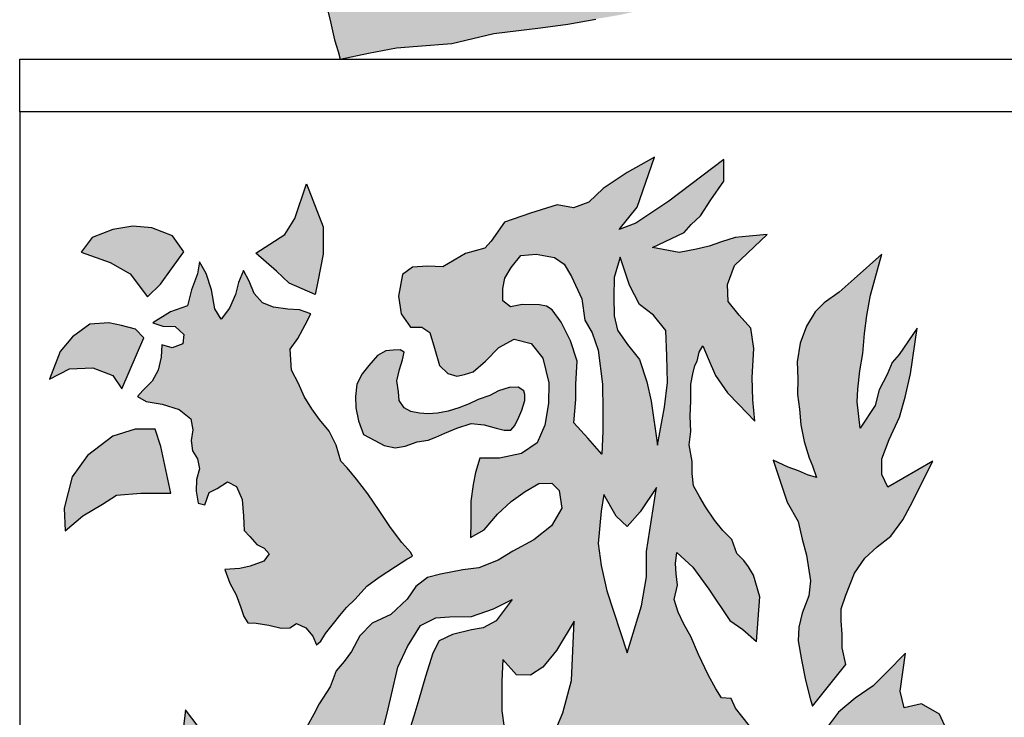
# Model space of a CAD drawing. Extents: x 0 to 182, y 0 to 263.
# Tile 185 of 249: x 64.83 to 72.65, y 176.06 to 181.6. Entities that reach past the tile are written whole.
import ezdxf

# ---------------------------------------------------------------- set-up
doc = ezdxf.new("R2010")
doc.units = 0
doc.header["$LTSCALE"] = 10
doc.layers.get('0').update_dxf_attribs({"linetype": 'CONTINUOUS'})
doc.layers.add('W_013', color=8, linetype='CONTINUOUS')

# ---------------------------------------------------------------- blocks, each defined once
blk = doc.blocks.new('SZBG_SW')
at = {"layer": 'W_013'}
h = blk.add_hatch(color=256, dxfattribs=at)
h.paths.add_polyline_path([(-0.05309, 1.14177), (-0.05797, 1.14589), (-0.06776, 1.15117), (-0.07409, 1.15471), (-0.08161, 1.15801), (-0.0905, 1.16014), (-0.10007, 1.16134), (-0.10907, 1.16118), (-0.11978, 1.15985), (-0.13048, 1.15877), (-0.13951, 1.15572), (-0.1442, 1.15289), (-0.15205, 1.14856), (-0.15967, 1.14286), (-0.16549, 1.13775), (-0.16961, 1.13312), (-0.17389, 1.13749), (-0.18083, 1.13901), (-0.18777, 1.14171), (-0.19553, 1.14553), (-0.20213, 1.14738), (-0.20942, 1.14804), (-0.21698, 1.14812), (-0.22708, 1.14763), (-0.23465, 1.14567), (-0.24419, 1.14229), (-0.25151, 1.14033), (-0.25758, 1.13632), (-0.26551, 1.13241), (-0.27219, 1.12578), (-0.27716, 1.12176), (-0.28008, 1.11865), (-0.28592, 1.11956), (-0.29372, 1.12082), (-0.30091, 1.12234), (-0.31073, 1.12448), (-0.3124, 1.13544), (-0.31337, 1.14852), (-0.31502, 1.16101), (-0.31575, 1.17316), (-0.31681, 1.1853), (-0.31722, 1.19549), (-0.3177, 1.20593), (-0.31791, 1.21866), (-0.31483, 1.22932), (-0.31158, 1.23998), (-0.30826, 1.24954), (-0.30357, 1.25967), (-0.29824, 1.26683), (-0.29067, 1.276), (-0.28243, 1.28517), (-0.27226, 1.29261), (-0.26406, 1.2972), (-0.25538, 1.29999), (-0.2472, 1.30339), (-0.23733, 1.30592), (-0.22773, 1.30692), (-0.21645, 1.30595), (-0.20781, 1.30468), (-0.19908, 1.30348), (-0.18927, 1.30075), (-0.18063, 1.29888), (-0.16963, 1.29529), (-0.15548, 1.29345), (-0.14686, 1.29013), (-0.13816, 1.28605), (-0.13088, 1.28161), (-0.1217, 1.2778), (-0.11556, 1.27663), (-0.11401, 1.27436), (-0.11401, 1.27064), (-0.1217, 1.26855), (-0.13664, 1.2628), (-0.15264, 1.25608), (-0.166, 1.25299), (-0.17741, 1.24878), (-0.19334, 1.24284), (-0.20793, 1.23543), (-0.21962, 1.22868), (-0.23471, 1.22188), (-0.2449, 1.21324), (-0.25517, 1.20495), (-0.26305, 1.19756), (-0.27154, 1.18976), (-0.28027, 1.18178), (-0.28585, 1.17192), (-0.28927, 1.16694), (-0.29315, 1.16158), (-0.29658, 1.15356), (-0.29199, 1.15085), (-0.28811, 1.15201), (-0.28317, 1.15576), (-0.27204, 1.16575), (-0.26184, 1.17582), (-0.25247, 1.18667), (-0.24253, 1.19642), (-0.22998, 1.20409), (-0.2163, 1.21329), (-0.20197, 1.22095), (-0.1857, 1.22714), (-0.17292, 1.23168), (-0.15546, 1.23786), (-0.14092, 1.24085), (-0.12612, 1.24452), (-0.11277, 1.24727), (-0.10002, 1.24858), (-0.08955, 1.25161), (-0.07827, 1.25183), (-0.07529, 1.25207), (-0.07755, 1.26015), (-0.07988, 1.26972), (-0.08369, 1.2778), (-0.08757, 1.28465), (-0.091, 1.29118), (-0.09636, 1.29389), (-0.10791, 1.29873), (-0.11713, 1.30145), (-0.12153, 1.30268), (-0.12872, 1.30446), (-0.14056, 1.30865), (-0.15442, 1.31397), (-0.17082, 1.3205), (-0.18411, 1.32327), (-0.19741, 1.3257), (-0.21104, 1.32907), (-0.22258, 1.32893), (-0.23856, 1.32646), (-0.24867, 1.32513), (-0.2577, 1.32174), (-0.2714, 1.31781), (-0.28215, 1.31274), (-0.28241, 1.31181), (-0.29062, 1.30613), (-0.30402, 1.29871), (-0.33105, 1.2614), (-0.33757, 1.24577), (-0.34123, 1.22875), (-0.34317, 1.21281), (-0.34336, 1.19432), (-0.34317, 1.1798), (-0.33928, 1.16237), (-0.33742, 1.14495), (-0.33499, 1.13364), (-0.33328, 1.12666), (-0.34061, 1.1236), (-0.35237, 1.11821), (-0.36388, 1.11258), (-0.37603, 1.10482), (-0.37493, 1.10211), (-0.37248, 1.09836), (-0.36724, 1.09274), (-0.36032, 1.08537), (-0.35468, 1.07648), (-0.34816, 1.06691), (-0.34215, 1.05726), (-0.33672, 1.0488), (-0.33046, 1.03889), (-0.32684, 1.02782), (-0.32431, 1.01744), (-0.32236, 1.00902), (-0.32064, 1.00349), (-0.31982, 1), (-0.30647, 1.00275), (-0.29346, 1.00524), (-0.28361, 1.00599), (-0.26765, 1.00727), (-0.24791, 1.01199), (-0.22616, 1.01465), (-0.21341, 1.0163), (-0.20032, 1.01871), (-0.18901, 1.02063), (-0.17507, 1.02371), (-0.16087, 1.02645), (-0.14719, 1.02801), (-0.13156, 1.02903), (-0.11534, 1.03031), (-0.10057, 1.031), (-0.08459, 1.03322), (-0.07186, 1.03359), (-0.05818, 1.03549), (-0.04342, 1.03508), (-0.03212, 1.03615), (-0.01736, 1.03507), (-0.0001, 1.03522), (0.01717, 1.03507), (0.03192, 1.03615), (0.04322, 1.03508), (0.05798, 1.03549), (0.07166, 1.03359), (0.08439, 1.03322), (0.10037, 1.031), (0.11514, 1.03031), (0.13136, 1.02903), (0.14699, 1.02801), (0.16067, 1.02645), (0.17487, 1.02371), (0.18882, 1.02063), (0.20012, 1.01871), (0.21321, 1.0163), (0.22596, 1.01465), (0.24771, 1.01199), (0.26745, 1.00727), (0.28341, 1.00599), (0.29327, 1.00524), (0.30627, 1.00275), (0.31963, 1), (0.32044, 1.00349), (0.32216, 1.00902), (0.32411, 1.01744), (0.32664, 1.02782), (0.33026, 1.03889), (0.33652, 1.0488), (0.34195, 1.05726), (0.34796, 1.06691), (0.35448, 1.07648), (0.36012, 1.08537), (0.36704, 1.09274), (0.37228, 1.09836), (0.37473, 1.10211), (0.37583, 1.10482), (0.36368, 1.11258), (0.35217, 1.11821), (0.34042, 1.1236), (0.33309, 1.12666), (0.3348, 1.13364), (0.33723, 1.14495), (0.33908, 1.16237), (0.34298, 1.1798), (0.34317, 1.19432), (0.34298, 1.21281), (0.34103, 1.22875), (0.33737, 1.24577), (0.33085, 1.2614), (0.30382, 1.29871), (0.29042, 1.30613), (0.28221, 1.31181), (0.28195, 1.31274), (0.27121, 1.31781), (0.2575, 1.32174), (0.24847, 1.32513), (0.23836, 1.32646), (0.22238, 1.32893), (0.21084, 1.32907), (0.19721, 1.3257), (0.18391, 1.32327), (0.17062, 1.3205), (0.15422, 1.31397), (0.14036, 1.30865), (0.12852, 1.30446), (0.12133, 1.30268), (0.11693, 1.30145), (0.10771, 1.29873), (0.09616, 1.29389), (0.0908, 1.29118), (0.08737, 1.28465), (0.08349, 1.2778), (0.07968, 1.26972), (0.07735, 1.26015), (0.07509, 1.25207), (0.07807, 1.25183), (0.08936, 1.25161), (0.09982, 1.24858), (0.11257, 1.24727), (0.12592, 1.24452), (0.14072, 1.24085), (0.15526, 1.23786), (0.17272, 1.23168), (0.1855, 1.22714), (0.20177, 1.22095), (0.21611, 1.21329), (0.22978, 1.20409), (0.24233, 1.19642), (0.25228, 1.18667), (0.26164, 1.17582), (0.27184, 1.16575), (0.28297, 1.15576), (0.28791, 1.15201), (0.29179, 1.15085), (0.29638, 1.15356), (0.29295, 1.16158), (0.28907, 1.16694), (0.28565, 1.17192), (0.28007, 1.18178), (0.27134, 1.18976), (0.26286, 1.19756), (0.25497, 1.20495), (0.2447, 1.21324), (0.23452, 1.22188), (0.21943, 1.22868), (0.20773, 1.23543), (0.19314, 1.24284), (0.17721, 1.24878), (0.1658, 1.25299), (0.15244, 1.25608), (0.13644, 1.2628), (0.1215, 1.26855), (0.11381, 1.27064), (0.11381, 1.27436), (0.11536, 1.27663), (0.1215, 1.2778), (0.13069, 1.28161), (0.13796, 1.28605), (0.14666, 1.29013), (0.15528, 1.29345), (0.16944, 1.29529), (0.18043, 1.29888), (0.18907, 1.30075), (0.19888, 1.30348), (0.20761, 1.30468), (0.21625, 1.30595), (0.22753, 1.30692), (0.23713, 1.30592), (0.247, 1.30339), (0.25518, 1.29999), (0.26387, 1.2972), (0.27206, 1.29261), (0.28223, 1.28517), (0.29047, 1.276), (0.29804, 1.26683), (0.30337, 1.25967), (0.30806, 1.24954), (0.31138, 1.23998), (0.31463, 1.22932), (0.31771, 1.21866), (0.3175, 1.20593), (0.31702, 1.19549), (0.31661, 1.1853), (0.31555, 1.17316), (0.31483, 1.16101), (0.31317, 1.14852), (0.3122, 1.13544), (0.31054, 1.12448), (0.30071, 1.12234), (0.29352, 1.12082), (0.28572, 1.11956), (0.27988, 1.11865), (0.27696, 1.12176), (0.272, 1.12578), (0.26531, 1.13241), (0.25738, 1.13632), (0.25131, 1.14033), (0.24399, 1.14229), (0.23445, 1.14567), (0.22688, 1.14763), (0.21678, 1.14812), (0.20923, 1.14804), (0.20193, 1.14738), (0.19533, 1.14553), (0.18757, 1.14171), (0.18064, 1.13901), (0.17369, 1.13749), (0.16941, 1.13312), (0.16529, 1.13775), (0.15947, 1.14286), (0.15186, 1.14856), (0.144, 1.15289), (0.13931, 1.15572), (0.13028, 1.15877), (0.11958, 1.15985), (0.10887, 1.16118), (0.09988, 1.16134), (0.0903, 1.16014), (0.08141, 1.15801), (0.07389, 1.15471), (0.06756, 1.15117), (0.05777, 1.14589), (0.0529, 1.14177), (0.05085, 1.14259), (0.04469, 1.14745), (0.03649, 1.15229), (0.02779, 1.15661), (0.01936, 1.15966), (0.00628, 1.16097), (-0.0001, 1.16293), (-0.00648, 1.16097), (-0.01956, 1.15966), (-0.02799, 1.15661), (-0.03669, 1.15229), (-0.04489, 1.14745), (-0.05105, 1.14259)])
h.paths.add_polyline_path([(-0.0185, 1.10693), (-0.01814, 1.11762), (-0.01542, 1.12659), (-0.009, 1.1317), (0.00001, 1.13339), (0.00903, 1.1317), (0.01544, 1.12659), (0.01817, 1.11762), (0.01853, 1.10693), (0.0161, 1.09562), (0.01181, 1.08429), (0.00672, 1.07524), (-0.00023, 1.06778), (-0.0067, 1.07524), (-0.01178, 1.08429), (-0.01608, 1.09562)], flags=16)
h.paths.add_polyline_path([(-0.10038, 1.10721), (-0.10302, 1.09824), (-0.10746, 1.08674), (-0.1128, 1.0795), (-0.11841, 1.07005), (-0.12591, 1.07565), (-0.1284, 1.08059), (-0.13214, 1.08869), (-0.13575, 1.10002), (-0.13793, 1.11107), (-0.13724, 1.12031), (-0.13198, 1.12807), (-0.12439, 1.1324), (-0.11428, 1.13315), (-0.10702, 1.12959), (-0.1019, 1.12428), (-0.09968, 1.11679)], flags=16)
h.paths.add_polyline_path([(0.10026, 1.11679), (0.10247, 1.12428), (0.1076, 1.12959), (0.11486, 1.13315), (0.12496, 1.1324), (0.13256, 1.12807), (0.13782, 1.12031), (0.13851, 1.11107), (0.13633, 1.10002), (0.13271, 1.08869), (0.12898, 1.08059), (0.12648, 1.07565), (0.11899, 1.07005), (0.11337, 1.0795), (0.10804, 1.08674), (0.10359, 1.09824), (0.10095, 1.10721)], flags=16)
h.paths.add_polyline_path([(-0.21172, 1.09036), (-0.2136, 1.08028), (-0.21541, 1.06961), (-0.21874, 1.05921), (-0.22328, 1.06333), (-0.22878, 1.06534), (-0.23399, 1.07031), (-0.24171, 1.07794), (-0.24741, 1.08496), (-0.24956, 1.09915), (-0.24631, 1.10956), (-0.23785, 1.11499), (-0.22681, 1.11632), (-0.21904, 1.1125), (-0.21335, 1.1043)], flags=16)
h.paths.add_polyline_path([(-0.29481, 1.07042), (-0.2935, 1.05794), (-0.29386, 1.04725), (-0.30164, 1.05021), (-0.30831, 1.05342), (-0.31808, 1.06082), (-0.32723, 1.06982), (-0.33265, 1.07972), (-0.33255, 1.08931), (-0.32755, 1.09647), (-0.31768, 1.09875), (-0.30644, 1.09481), (-0.29722, 1.08377)], flags=16)
h.paths.add_polyline_path([(0.21229, 1.09036), (0.21393, 1.1043), (0.21962, 1.1125), (0.22738, 1.11632), (0.23843, 1.11499), (0.24689, 1.10956), (0.25013, 1.09915), (0.24799, 1.08496), (0.24229, 1.07794), (0.23456, 1.07031), (0.22935, 1.06534), (0.22386, 1.06333), (0.21932, 1.05921), (0.21598, 1.06961), (0.21418, 1.08028)], flags=16)
h.paths.add_polyline_path([(0.29481, 1.07042), (0.29722, 1.08377), (0.30644, 1.09481), (0.31768, 1.09875), (0.32755, 1.09647), (0.33255, 1.08931), (0.33265, 1.07972), (0.32723, 1.06982), (0.31808, 1.06082), (0.30831, 1.05342), (0.30164, 1.05021), (0.29386, 1.04725), (0.2935, 1.05794)], flags=16)
h = blk.add_hatch(color=256, dxfattribs=at)
h.dxf.hatch_style = 1
h.paths.add_polyline_path([(-0.09462, 0.54906), (-0.09901, 0.55882), (-0.10186, 0.57233), (-0.10308, 0.58584), (-0.10405, 0.59838), (-0.10561, 0.6075), (-0.11065, 0.61693), (-0.11407, 0.62598), (-0.12132, 0.63607), (-0.12888, 0.64266), (-0.13547, 0.64925), (-0.14019, 0.6574), (-0.15558, 0.68319), (-0.13198, 0.66968), (-0.11033, 0.6521), (-0.11795, 0.67646), (-0.12455, 0.68215), (-0.1281, 0.68603), (-0.12843, 0.68842), (-0.13198, 0.69288), (-0.13496, 0.69676), (-0.13709, 0.70122), (-0.14155, 0.70154), (-0.1442, 0.70575), (-0.14782, 0.71227), (-0.15228, 0.72184), (-0.15584, 0.73018), (-0.15913, 0.73587), (-0.16185, 0.74156), (-0.16366, 0.7475), (-0.16211, 0.7541), (-0.16276, 0.75946), (-0.16301, 0.76424), (-0.16236, 0.76938), (-0.15499, 0.7625), (-0.1475, 0.75229), (-0.13767, 0.73768), (-0.13166, 0.73348), (-0.12513, 0.72779), (-0.12364, 0.74873), (-0.12662, 0.75888), (-0.12901, 0.76276), (-0.13108, 0.76573), (-0.13437, 0.76903), (-0.13677, 0.77556), (-0.14097, 0.77976), (-0.14485, 0.78454), (-0.14899, 0.79081), (-0.1517, 0.79527), (-0.15467, 0.80064), (-0.15526, 0.80632), (-0.15526, 0.81201), (-0.15674, 0.81977), (-0.15584, 0.82604), (-0.15616, 0.83315), (-0.15584, 0.84032), (-0.15584, 0.84808), (-0.155, 0.85286), (-0.15409, 0.85674), (-0.15286, 0.85887), (-0.15196, 0.86301), (-0.15021, 0.86599), (-0.14782, 0.86004), (-0.14438, 0.85214), (-0.13878, 0.84405), (-0.13346, 0.83859), (-0.12591, 0.83086), (-0.12686, 0.84069), (-0.12722, 0.85113), (-0.12652, 0.86471), (-0.1278, 0.87429), (-0.13338, 0.88034), (-0.13837, 0.88665), (-0.13871, 0.89471), (-0.13554, 0.90354), (-0.12015, 0.91802), (-0.12856, 0.91718), (-0.13521, 0.9166), (-0.14162, 0.91459), (-0.14737, 0.91252), (-0.15319, 0.9111), (-0.16127, 0.90962), (-0.17375, 0.91194), (-0.15894, 0.91892), (-0.15577, 0.92267), (-0.15144, 0.92675), (-0.14653, 0.93424), (-0.14045, 0.94291), (-0.14045, 0.95305), (-0.16618, 0.93366), (-0.1816, 0.92329), (-0.18938, 0.92032), (-0.18099, 0.93075), (-0.17284, 0.95422), (-0.18558, 0.94698), (-0.19689, 0.93948), (-0.20355, 0.93308), (-0.21079, 0.93049), (-0.21829, 0.93192), (-0.23077, 0.92791), (-0.24292, 0.92384), (-0.24926, 0.91485), (-0.25216, 0.91168), (-0.26115, 0.9091), (-0.27176, 0.90293), (-0.27898, 0.90319), (-0.28593, 0.90278), (-0.29057, 0.89925), (-0.2925, 0.88914), (-0.29123, 0.881), (-0.28683, 0.87468), (-0.28157, 0.87474), (-0.27781, 0.87215), (-0.2757, 0.86495), (-0.27333, 0.85683), (-0.26943, 0.85299), (-0.26522, 0.85189), (-0.2616, 0.85267), (-0.25766, 0.85383), (-0.25188, 0.85884), (-0.24558, 0.86526), (-0.23841, 0.86907), (-0.23049, 0.86712), (-0.22499, 0.8603), (-0.22224, 0.8487), (-0.2224, 0.83911), (-0.22408, 0.829), (-0.22773, 0.82061), (-0.23503, 0.81563), (-0.24525, 0.81356), (-0.25443, 0.81343), (-0.2565, 0.80678), (-0.25766, 0.80122), (-0.25876, 0.7934), (-0.25865, 0.78341), (-0.25884, 0.77645), (-0.25251, 0.77999), (-0.24622, 0.78736), (-0.23991, 0.79319), (-0.23326, 0.79793), (-0.22693, 0.80173), (-0.22091, 0.80179), (-0.21739, 0.79835), (-0.21612, 0.79021), (-0.22096, 0.78185), (-0.22929, 0.77531), (-0.23908, 0.77003), (-0.246, 0.76589), (-0.25496, 0.76232), (-0.2625, 0.76139), (-0.27283, 0.75925), (-0.27892, 0.75774), (-0.2844, 0.75361), (-0.28841, 0.74755), (-0.29614, 0.74051), (-0.30475, 0.73635), (-0.31055, 0.73052), (-0.31446, 0.72318), (-0.31789, 0.71856), (-0.32167, 0.71411), (-0.32447, 0.70661), (-0.32957, 0.69875), (-0.33215, 0.69381), (-0.33531, 0.68792), (-0.34222, 0.68326), (-0.34795, 0.67879), (-0.35223, 0.67476), (-0.36119, 0.67085), (-0.36926, 0.67195), (-0.37624, 0.67392), (-0.37978, 0.67965), (-0.39206, 0.69592), (-0.394, 0.68015), (-0.394, 0.67026), (-0.39652, 0.65701), (-0.39504, 0.64518), (-0.38663, 0.63775), (-0.38075, 0.63432), (-0.37286, 0.63283), (-0.36595, 0.6402), (-0.35858, 0.64369), (-0.35463, 0.64667), (-0.3485, 0.65019), (-0.34451, 0.65829), (-0.33966, 0.66471), (-0.33336, 0.67147), (-0.32475, 0.67555), (-0.3261, 0.66663), (-0.33012, 0.66107), (-0.33402, 0.65322), (-0.33921, 0.64562), (-0.34402, 0.63538), (-0.35117, 0.62895), (-0.35806, 0.62249), (-0.36297, 0.62055), (-0.36543, 0.61364), (-0.37235, 0.60478), (-0.37383, 0.59689), (-0.36937, 0.58507), (-0.36149, 0.57718), (-0.35218, 0.57421), (-0.34222, 0.57609), (-0.34553, 0.58386), (-0.34645, 0.59106), (-0.34364, 0.59805), (-0.33907, 0.60769), (-0.33363, 0.6147), (-0.32767, 0.62113), (-0.32332, 0.62754), (-0.31908, 0.63624), (-0.31337, 0.64215), (-0.30826, 0.64797), (-0.3039, 0.65353), (-0.30192, 0.65873), (-0.30149, 0.66629), (-0.30099, 0.67614), (-0.29966, 0.68684), (-0.29739, 0.69645), (-0.29576, 0.70309), (-0.29276, 0.71589), (-0.2883, 0.72546), (-0.28217, 0.73539), (-0.275, 0.73895), (-0.26864, 0.73935), (-0.25845, 0.73946), (-0.24805, 0.74304), (-0.23944, 0.74746), (-0.24689, 0.73754), (-0.25288, 0.73425), (-0.25839, 0.73335), (-0.26729, 0.73115), (-0.27343, 0.72818), (-0.27654, 0.72242), (-0.27996, 0.71143), (-0.28307, 0.7007), (-0.28539, 0.69301), (-0.28798, 0.68448), (-0.28876, 0.67737), (-0.28902, 0.66726), (-0.28861, 0.66031), (-0.28628, 0.6566), (-0.28655, 0.64964), (-0.29369, 0.64286), (-0.30023, 0.63499), (-0.30805, 0.62829), (-0.31255, 0.6201), (-0.3151, 0.61252), (-0.31501, 0.60386), (-0.3152, 0.5969), (-0.31074, 0.60857), (-0.30269, 0.61791), (-0.29376, 0.62462), (-0.28552, 0.63206), (-0.27996, 0.63684), (-0.27486, 0.63872), (-0.27725, 0.63096), (-0.27996, 0.62437), (-0.28391, 0.61583), (-0.28682, 0.60711), (-0.29134, 0.59463), (-0.29664, 0.58558), (-0.30194, 0.57524), (-0.30621, 0.56755), (-0.31125, 0.55876), (-0.31416, 0.5532), (-0.31681, 0.5479), (-0.31749, 0.53892), (-0.32267, 0.5314), (-0.32985, 0.52869), (-0.33716, 0.52921), (-0.34522, 0.52913), (-0.35138, 0.53424), (-0.35458, 0.54032), (-0.35732, 0.55073), (-0.36135, 0.54602), (-0.36392, 0.54022), (-0.36577, 0.53095), (-0.37014, 0.5265), (-0.37607, 0.51693), (-0.38009, 0.51256), (-0.37572, 0.50853), (-0.36898, 0.50478), (-0.36544, 0.49846), (-0.36572, 0.49328), (-0.37349, 0.48972), (-0.38125, 0.48497), (-0.38447, 0.48383), (-0.37833, 0.48186), (-0.37027, 0.48135), (-0.36436, 0.47649), (-0.36022, 0.46932), (-0.358, 0.47715), (-0.35639, 0.48557), (-0.35324, 0.49281), (-0.34686, 0.49118), (-0.34762, 0.48184), (-0.34897, 0.47291), (-0.34887, 0.46333), (-0.34675, 0.4552), (-0.33993, 0.46113), (-0.33301, 0.46408), (-0.32512, 0.46476), (-0.31967, 0.46303), (-0.32205, 0.47115), (-0.32679, 0.47857), (-0.32942, 0.48644), (-0.32579, 0.49683), (-0.32354, 0.50092), (-0.31882, 0.4958), (-0.31504, 0.49151), (-0.31378, 0.48397), (-0.31431, 0.47785), (-0.30879, 0.47766), (-0.30305, 0.48001), (-0.29465, 0.48069), (-0.28769, 0.48016), (-0.28138, 0.48541), (-0.28543, 0.49122), (-0.29097, 0.49371), (-0.29447, 0.49605), (-0.28699, 0.50308), (-0.27898, 0.50775), (-0.27181, 0.51223), (-0.26456, 0.51689), (-0.26001, 0.51957), (-0.2559, 0.51639), (-0.25263, 0.51243), (-0.24648, 0.50905), (-0.2402, 0.50866), (-0.23503, 0.5075), (-0.22831, 0.50511), (-0.22373, 0.51528), (-0.22695, 0.52364), (-0.22826, 0.53526), (-0.23038, 0.54544), (-0.22889, 0.5554), (-0.22159, 0.54984), (-0.21842, 0.55178), (-0.21803, 0.55378), (-0.21551, 0.55811), (-0.21064, 0.56293), (-0.2075, 0.57137), (-0.20328, 0.58185), (-0.20064, 0.58894), (-0.19708, 0.59767), (-0.19308, 0.60601), (-0.18797, 0.61706), (-0.18086, 0.6424), (-0.17568, 0.6574), (-0.17375, 0.62443), (-0.17711, 0.61034), (-0.18053, 0.59942), (-0.18396, 0.58772), (-0.18635, 0.57608), (-0.19075, 0.5627), (-0.19437, 0.5554), (-0.19786, 0.54861), (-0.1998, 0.54266), (-0.20025, 0.53911), (-0.20103, 0.53439), (-0.20297, 0.52728), (-0.20297, 0.52211), (-0.20103, 0.51028), (-0.19353, 0.50672), (-0.17769, 0.5055), (-0.1645, 0.50853), (-0.15454, 0.50685), (-0.14478, 0.50175), (-0.13944, 0.48865), (-0.13528, 0.48029), (-0.13289, 0.47047), (-0.12825, 0.47281), (-0.12285, 0.47575), (-0.11559, 0.4799), (-0.11778, 0.47037), (-0.12355, 0.46157), (-0.12987, 0.45718), (-0.13618, 0.45219), (-0.14246, 0.44432), (-0.14911, 0.43899), (-0.15422, 0.43258), (-0.15932, 0.42446), (-0.16247, 0.41747), (-0.1644, 0.40701), (-0.16315, 0.40126), (-0.16224, 0.39503), (-0.16166, 0.38798), (-0.16282, 0.38262), (-0.16527, 0.37654), (-0.16953, 0.37013), (-0.1732, 0.36348), (-0.17489, 0.35506), (-0.17389, 0.34785), (-0.17177, 0.34032), (-0.16824, 0.33484), (-0.16528, 0.32961), (-0.16243, 0.31966), (-0.16166, 0.31255), (-0.16107, 0.30169), (-0.16107, 0.29212), (-0.16127, 0.27945), (-0.15055, 0.29879), (-0.14905, 0.30744), (-0.14634, 0.31801), (-0.14646, 0.32716), (-0.14646, 0.33369), (-0.14621, 0.3384), (-0.14556, 0.3419), (-0.14646, 0.34797), (-0.14672, 0.35288), (-0.14853, 0.35825), (-0.14834, 0.36407), (-0.14789, 0.36988), (-0.14737, 0.37803), (-0.14388, 0.39716), (-0.13948, 0.3832), (-0.13832, 0.37829), (-0.13528, 0.36381), (-0.12969, 0.38276), (-0.12864, 0.39576), (-0.13222, 0.4059), (-0.13063, 0.41576), (-0.12377, 0.42683), (-0.12125, 0.41377), (-0.11782, 0.40214), (-0.11608, 0.38798), (-0.11666, 0.37706), (-0.11744, 0.36769), (-0.11744, 0.35812), (-0.11687, 0.34844), (-0.1265, 0.35292), (-0.12729, 0.34681), (-0.12686, 0.33841), (-0.12393, 0.33352), (-0.11809, 0.32721), (-0.12015, 0.32367), (-0.12856, 0.3214), (-0.1303, 0.31701), (-0.13329, 0.31204), (-0.13586, 0.30565), (-0.13721, 0.29723), (-0.13451, 0.28996), (-0.13198, 0.28463), (-0.12358, 0.28521), (-0.11479, 0.29115), (-0.10651, 0.2984), (-0.09752, 0.3055), (-0.09222, 0.31488), (-0.08647, 0.31294), (-0.08531, 0.30453), (-0.08593, 0.29428), (-0.08428, 0.28242), (-0.08317, 0.27241), (-0.08873, 0.2726), (-0.09623, 0.27719), (-0.10074, 0.27444), (-0.10845, 0.26477), (-0.11387, 0.25572), (-0.11581, 0.2462), (-0.11424, 0.23315), (-0.12262, 0.23162), (-0.13018, 0.23213), (-0.13471, 0.22682), (-0.13893, 0.21668), (-0.14086, 0.20597), (-0.14402, 0.19983), (-0.1521, 0.20178), (-0.15777, 0.21734), (-0.16147, 0.20516), (-0.1628, 0.19437), (-0.17369, 0.18883), (-0.16761, 0.18338), (-0.17351, 0.17169), (-0.16399, 0.17009), (-0.15867, 0.16463), (-0.15221, 0.15511), (-0.14771, 0.1633), (-0.14666, 0.17629), (-0.14821, 0.18646), (-0.13707, 0.17588), (-0.13899, 0.16509), (-0.14067, 0.15497), (-0.14087, 0.14971), (-0.13285, 0.1542), (-0.1093, 0.17413), (-0.11543, 0.18417), (-0.11787, 0.19051), (-0.10084, 0.20146), (-0.10107, 0.19128), (-0.10306, 0.18659), (-0.09764, 0.17103), (-0.09259, 0.18296), (-0.08567, 0.18677), (-0.0735, 0.19156), (-0.06662, 0.19978), (-0.07539, 0.20198), (-0.08501, 0.20502), (-0.08452, 0.21521), (-0.07762, 0.22139), (-0.07278, 0.22924), (-0.07192, 0.23587), (-0.07035, 0.24811), (-0.06818, 0.25967), (-0.06341, 0.27483), (-0.06002, 0.25916), (-0.05844, 0.24535), (-0.05712, 0.23289), (-0.05214, 0.22657), (-0.04717, 0.22255), (-0.04482, 0.2168), (-0.04205, 0.22778), (-0.04188, 0.23593), (-0.04572, 0.24658), (-0.04932, 0.25817), (-0.05147, 0.26858), (-0.05269, 0.28045), (-0.04732, 0.28653), (-0.04195, 0.30076), (-0.03916, 0.30978), (-0.03404, 0.3229), (-0.02865, 0.33543), (-0.02418, 0.34643), (-0.02103, 0.35342), (-0.0291, 0.34638), (-0.03917, 0.34339), (-0.04937, 0.34566), (-0.05636, 0.34813), (-0.06244, 0.35359), (-0.06571, 0.35822), (-0.07156, 0.36537), (-0.07487, 0.37374), (-0.07583, 0.38442), (-0.07478, 0.39835), (-0.07199, 0.40763), (-0.06715, 0.41582), (-0.06258, 0.42453), (-0.0592, 0.43415), (-0.05819, 0.44341), (-0.05766, 0.44927), (-0.05859, 0.45732), (-0.06012, 0.4663), (-0.0626, 0.47637), (-0.06439, 0.48535), (-0.05595, 0.48111), (-0.04955, 0.47795), (-0.0397, 0.4772), (-0.03341, 0.48423), (-0.03065, 0.49699), (-0.02929, 0.50481), (-0.0291, 0.51966), (-0.03071, 0.53526), (-0.03231, 0.5506), (-0.03711, 0.56328), (-0.04099, 0.578), (-0.04578, 0.58983), (-0.05141, 0.60081), (-0.05587, 0.61375), (-0.05921, 0.62449), (-0.06364, 0.6348), (-0.06543, 0.64377), (-0.06733, 0.65538), (-0.06601, 0.66727), (-0.05938, 0.67455), (-0.04956, 0.67669), (-0.03884, 0.67332), (-0.03037, 0.66679), (-0.03337, 0.6783), (-0.03634, 0.68667), (-0.03964, 0.69385), (-0.04809, 0.69869), (-0.05614, 0.69691), (-0.058, 0.70469), (-0.05555, 0.72237), (-0.06445, 0.71328), (-0.07075, 0.70719), (-0.07909, 0.70134), (-0.08683, 0.69481), (-0.09253, 0.68728), (-0.09425, 0.68175), (-0.09642, 0.6701), (-0.09569, 0.65678), (-0.09418, 0.64984), (-0.09118, 0.63918), (-0.08589, 0.62795), (-0.08111, 0.61697), (-0.07691, 0.60453), (-0.07067, 0.59246), (-0.06567, 0.58471), (-0.06015, 0.57577), (-0.05621, 0.56452), (-0.05378, 0.55097), (-0.05451, 0.53908), (-0.0556, 0.52948), (-0.05927, 0.52308), (-0.06183, 0.51695), (-0.06671, 0.51231), (-0.07571, 0.51332), (-0.08034, 0.5176), (-0.08481, 0.52341), (-0.08779, 0.53289), (-0.08958, 0.54127), (-0.09046, 0.54474)])
h.paths.add_polyline_path([(-0.24382, 0.88699), (-0.24382, 0.89281), (-0.24285, 0.89759), (-0.23982, 0.90264), (-0.23533, 0.90822), (-0.22824, 0.90878), (-0.21958, 0.90722), (-0.21501, 0.90411), (-0.21172, 0.89837), (-0.20685, 0.88796), (-0.20549, 0.87794), (-0.20206, 0.872), (-0.19923, 0.86396), (-0.19721, 0.84808), (-0.19702, 0.83599), (-0.19702, 0.82617), (-0.19754, 0.81535), (-0.20399, 0.82284), (-0.21053, 0.82998), (-0.20956, 0.84097), (-0.20956, 0.84808), (-0.20898, 0.85887), (-0.21208, 0.86831), (-0.21642, 0.87711), (-0.22075, 0.88279), (-0.2234, 0.88454), (-0.22669, 0.88515), (-0.23475, 0.88532), (-0.2402, 0.88415)], flags=16)
h.paths.add_polyline_path([(-0.19165, 0.89798), (-0.19185, 0.88893), (-0.19165, 0.88008), (-0.1901, 0.87335), (-0.18545, 0.86663), (-0.17989, 0.85965), (-0.17651, 0.84917), (-0.17438, 0.8402), (-0.17142, 0.81957), (-0.16812, 0.83735), (-0.16676, 0.84886), (-0.16715, 0.86127), (-0.16754, 0.87316), (-0.17336, 0.88027), (-0.17989, 0.88531), (-0.18448, 0.89436), (-0.18894, 0.90742)], flags=16)
h.paths.add_polyline_path([(-0.19657, 0.79656), (-0.19773, 0.78874), (-0.19915, 0.77368), (-0.19779, 0.7634), (-0.19514, 0.75151), (-0.18558, 0.72249), (-0.17892, 0.74446), (-0.17665, 0.75804), (-0.17659, 0.76993), (-0.172, 0.79973), (-0.17956, 0.78842), (-0.18564, 0.78163), (-0.19081, 0.78641)], flags=16)
h.paths.add_polyline_path([(-0.24377, 0.71945), (-0.24418, 0.70935), (-0.24421, 0.6954), (-0.24201, 0.67989), (-0.22934, 0.66528), (-0.22152, 0.68073), (-0.21564, 0.69456), (-0.21163, 0.70962), (-0.21047, 0.73729), (-0.21868, 0.72359), (-0.22501, 0.71583), (-0.23083, 0.71215), (-0.23733, 0.7123)], flags=16)
h.paths.add_polyline_path([(-0.25947, 0.63665), (-0.25979, 0.62611), (-0.25587, 0.57112), (-0.25685, 0.55117), (-0.2466, 0.56952), (-0.23426, 0.58178), (-0.22274, 0.59268), (-0.2099, 0.60639), (-0.20429, 0.62155), (-0.20239, 0.63515), (-0.2164, 0.61939), (-0.22403, 0.62737), (-0.22568, 0.64704), (-0.23158, 0.63459), (-0.23054, 0.61627), (-0.23243, 0.60268), (-0.23975, 0.5947), (-0.24415, 0.59864), (-0.25229, 0.61473), (-0.25404, 0.62159), (-0.25598, 0.63148)], flags=16)
h = blk.add_hatch(color=256, dxfattribs=at)
h.paths.add_polyline_path([(-0.34567, 0.91809), (-0.35258, 0.91353), (-0.35913, 0.90925), (-0.34952, 0.90085), (-0.34368, 0.89529), (-0.33149, 0.88995), (-0.33021, 0.89608), (-0.32772, 0.90876), (-0.32772, 0.92165), (-0.33555, 0.94166), (-0.3409, 0.92549)])
h.paths.add_polyline_path([(-0.41669, 0.92193), (-0.42603, 0.92037), (-0.43564, 0.91659), (-0.44077, 0.90975), (-0.42731, 0.90491), (-0.41791, 0.89964), (-0.40986, 0.88895), (-0.40373, 0.8948), (-0.39867, 0.90192), (-0.39283, 0.90997), (-0.39817, 0.91737), (-0.40779, 0.92115)])
h.paths.add_polyline_path([(-0.42781, 0.87678), (-0.43671, 0.87606), (-0.44483, 0.87022), (-0.4506, 0.86338), (-0.45566, 0.85042), (-0.44633, 0.85526), (-0.43543, 0.85576), (-0.42603, 0.8522), (-0.42175, 0.84586), (-0.41157, 0.86972), (-0.41541, 0.87378), (-0.42197, 0.87556)])
h.paths.add_polyline_path([(-0.43792, 0.81474), (-0.44505, 0.80484), (-0.44882, 0.79016), (-0.44832, 0.77948), (-0.43999, 0.7866), (-0.43087, 0.79194), (-0.42425, 0.79622), (-0.41285, 0.79721), (-0.40651, 0.79721), (-0.39896, 0.79721), (-0.40352, 0.81901), (-0.40629, 0.82713), (-0.41563, 0.82713), (-0.42603, 0.82385)])
h.paths.add_polyline_path([(-0.33657, 0.84235), (-0.33926, 0.84835), (-0.34246, 0.85468), (-0.34316, 0.86451), (-0.33948, 0.86947), (-0.33606, 0.87587), (-0.33348, 0.88091), (-0.33877, 0.8828), (-0.34428, 0.88309), (-0.35091, 0.88412), (-0.35611, 0.8861), (-0.35997, 0.89048), (-0.36232, 0.89622), (-0.36501, 0.90112), (-0.36724, 0.89558), (-0.36863, 0.89005), (-0.37145, 0.88365), (-0.37546, 0.87844), (-0.3784, 0.88333), (-0.37993, 0.89222), (-0.38239, 0.89975), (-0.38558, 0.90523), (-0.38638, 0.89971), (-0.38927, 0.89213), (-0.39114, 0.88464), (-0.39901, 0.88193), (-0.40735, 0.87667), (-0.40267, 0.87519), (-0.3969, 0.87499), (-0.39279, 0.8713), (-0.39334, 0.86697), (-0.39824, 0.86513), (-0.40318, 0.86653), (-0.40337, 0.86075), (-0.40475, 0.85463), (-0.40758, 0.84942), (-0.41195, 0.84505), (-0.41447, 0.84239), (-0.41046, 0.84006), (-0.40289, 0.83869), (-0.39506, 0.83623), (-0.3895, 0.83187), (-0.38859, 0.82671), (-0.38939, 0.82178), (-0.38875, 0.81686), (-0.38642, 0.81315), (-0.38544, 0.80849), (-0.38691, 0.80356), (-0.38711, 0.79804), (-0.3862, 0.79253), (-0.38297, 0.79172), (-0.38099, 0.79751), (-0.37728, 0.79933), (-0.37239, 0.80252), (-0.36829, 0.80027), (-0.3656, 0.79419), (-0.36501, 0.78639), (-0.3646, 0.77977), (-0.36194, 0.77691), (-0.35876, 0.77313), (-0.35527, 0.77147), (-0.35295, 0.76886), (-0.35546, 0.76536), (-0.3618, 0.763), (-0.36671, 0.76202), (-0.37366, 0.76143), (-0.37131, 0.75509), (-0.36837, 0.74961), (-0.36627, 0.74378), (-0.36478, 0.73946), (-0.36297, 0.7366), (-0.35898, 0.73638), (-0.35312, 0.73551), (-0.34733, 0.73413), (-0.34326, 0.73417), (-0.34014, 0.73624), (-0.33579, 0.73425), (-0.33253, 0.73029), (-0.33079, 0.72624), (-0.32877, 0.72805), (-0.32657, 0.73154), (-0.32295, 0.73632), (-0.31998, 0.73994), (-0.31675, 0.74369), (-0.3128, 0.74763), (-0.30731, 0.75371), (-0.30162, 0.75791), (-0.29393, 0.76289), (-0.28856, 0.76625), (-0.28598, 0.76773), (-0.28675, 0.76948), (-0.29097, 0.77417), (-0.29631, 0.78107), (-0.30156, 0.78908), (-0.30682, 0.79683), (-0.31215, 0.80373), (-0.31653, 0.80895), (-0.31945, 0.81206), (-0.32157, 0.81959), (-0.32486, 0.82618), (-0.3295, 0.83164), (-0.33303, 0.83653)])
h.paths.add_polyline_path([(-0.28992, 0.83697), (-0.29225, 0.84043), (-0.29255, 0.8445), (-0.29322, 0.8497), (-0.29199, 0.85493), (-0.29057, 0.85952), (-0.28992, 0.86301), (-0.29179, 0.86411), (-0.29496, 0.86398), (-0.29845, 0.86366), (-0.30227, 0.86146), (-0.3064, 0.85681), (-0.30944, 0.85286), (-0.31202, 0.84803), (-0.31255, 0.84226), (-0.3125, 0.83708), (-0.31125, 0.83098), (-0.30889, 0.82464), (-0.3036, 0.82181), (-0.29925, 0.81948), (-0.29406, 0.81835), (-0.2894, 0.81907), (-0.28384, 0.82106), (-0.27861, 0.82184), (-0.27499, 0.82326), (-0.27085, 0.8252), (-0.26529, 0.82759), (-0.25856, 0.82966), (-0.25255, 0.82914), (-0.2468, 0.82759), (-0.24318, 0.82662), (-0.24001, 0.82662), (-0.23807, 0.82882), (-0.2362, 0.83263), (-0.2349, 0.83599), (-0.23348, 0.84045), (-0.23348, 0.8433), (-0.23393, 0.84491), (-0.23665, 0.84666), (-0.24079, 0.84646), (-0.2457, 0.84491), (-0.24984, 0.84284), (-0.25527, 0.84091), (-0.25953, 0.83884), (-0.26432, 0.83709), (-0.26923, 0.83554), (-0.27434, 0.83457), (-0.27861, 0.83425), (-0.28274, 0.83457), (-0.28668, 0.83531)])
h = blk.add_hatch(color=256, dxfattribs=at)
h.dxf.hatch_style = 1
h.paths.add_polyline_path([(-0.099, 0.69765), (-0.08344, 0.71715), (-0.08522, 0.72492), (-0.08522, 0.73119), (-0.08558, 0.73753), (-0.08558, 0.74308), (-0.08344, 0.74942), (-0.07936, 0.7598), (-0.07451, 0.76681), (-0.06879, 0.77204), (-0.06248, 0.77703), (-0.05679, 0.78464), (-0.05337, 0.79104), (-0.04276, 0.81217), (-0.06385, 0.79992), (-0.06663, 0.80583), (-0.06663, 0.81324), (-0.06314, 0.82229), (-0.05838, 0.83274), (-0.05573, 0.84194), (-0.05331, 0.85284), (-0.05017, 0.87421), (-0.05858, 0.86189), (-0.06187, 0.85816), (-0.0641, 0.85262), (-0.06785, 0.84537), (-0.06981, 0.83814), (-0.07682, 0.82756), (-0.07817, 0.83981), (-0.07781, 0.84579), (-0.07685, 0.85428), (-0.07549, 0.86235), (-0.07474, 0.87169), (-0.07364, 0.88011), (-0.0719, 0.8896), (-0.06663, 0.9089), (-0.07959, 0.89729), (-0.08658, 0.89102), (-0.09363, 0.88611), (-0.09783, 0.8819), (-0.10176, 0.87515), (-0.10482, 0.86731), (-0.10617, 0.85856), (-0.10583, 0.8505), (-0.10601, 0.8432), (-0.10509, 0.83633), (-0.10442, 0.82904), (-0.1029, 0.82125), (-0.10053, 0.81372), (-0.09905, 0.81), (-0.09721, 0.80451), (-0.1013, 0.80565), (-0.10565, 0.80765), (-0.11033, 0.80929), (-0.11742, 0.81253), (-0.11358, 0.80092), (-0.1108, 0.79287), (-0.10574, 0.78388), (-0.10382, 0.7757), (-0.10176, 0.76823), (-0.09994, 0.75611), (-0.10072, 0.74914), (-0.10386, 0.74105), (-0.10549, 0.73458), (-0.10568, 0.72822), (-0.10414, 0.71932), (-0.10235, 0.70975), (-0.09996, 0.70053)])
for p, q in [((-0.46954, 0.97528), (-0.46954, 1)), ((-0.46954, 1), (0.46954, 1))]:
    blk.add_line(p, q, dxfattribs=at)
for points in [[(-0.32684, 1.02782), (-0.32431, 1.01744), (-0.32236, 1.00902), (-0.32064, 1.00349), (-0.31982, 1), (-0.30647, 1.00275), (-0.29346, 1.00524), (-0.28361, 1.00599), (-0.26765, 1.00727), (-0.24791, 1.01199), (-0.22616, 1.01465), (-0.21341, 1.0163), (-0.20032, 1.01871)], [(-0.12843, 0.68842), (-0.13198, 0.69288), (-0.13496, 0.69676), (-0.13709, 0.70122), (-0.14155, 0.70154), (-0.1442, 0.70575), (-0.14782, 0.71227), (-0.15228, 0.72184), (-0.15584, 0.73018), (-0.15913, 0.73587), (-0.16185, 0.74156), (-0.16366, 0.7475), (-0.16211, 0.7541), (-0.16276, 0.75946), (-0.16301, 0.76424), (-0.16236, 0.76938), (-0.15499, 0.7625), (-0.1475, 0.75229), (-0.13767, 0.73768), (-0.13166, 0.73348), (-0.12513, 0.72779), (-0.12364, 0.74873), (-0.12662, 0.75888), (-0.12901, 0.76276), (-0.13108, 0.76573), (-0.13437, 0.76903), (-0.13677, 0.77556), (-0.14097, 0.77976), (-0.14485, 0.78454), (-0.14899, 0.79081), (-0.1517, 0.79527), (-0.15467, 0.80064), (-0.15526, 0.80632), (-0.15526, 0.81201), (-0.15674, 0.81977), (-0.15584, 0.82604), (-0.15616, 0.83315), (-0.15584, 0.84032), (-0.15584, 0.84808), (-0.155, 0.85286), (-0.15409, 0.85674), (-0.15286, 0.85887), (-0.15196, 0.86301), (-0.15021, 0.86599), (-0.14782, 0.86004), (-0.14438, 0.85214), (-0.13878, 0.84405), (-0.13346, 0.83859), (-0.12591, 0.83086), (-0.12686, 0.84069), (-0.12722, 0.85113), (-0.12652, 0.86471), (-0.1278, 0.87429), (-0.13338, 0.88034), (-0.13837, 0.88665), (-0.13871, 0.89471), (-0.13554, 0.90354), (-0.12015, 0.91802), (-0.12856, 0.91718), (-0.13521, 0.9166), (-0.14162, 0.91459), (-0.14737, 0.91252), (-0.15319, 0.9111), (-0.16127, 0.90962), (-0.17375, 0.91194), (-0.15894, 0.91892), (-0.15577, 0.92267), (-0.15144, 0.92675), (-0.14653, 0.93424), (-0.14045, 0.94291), (-0.14045, 0.95305), (-0.16618, 0.93366), (-0.1816, 0.92329), (-0.18938, 0.92032), (-0.18099, 0.93075), (-0.17284, 0.95422), (-0.18558, 0.94698), (-0.19689, 0.93948), (-0.20355, 0.93308), (-0.21079, 0.93049), (-0.21829, 0.93192), (-0.23077, 0.92791), (-0.24292, 0.92384), (-0.24926, 0.91485), (-0.25216, 0.91168), (-0.26115, 0.9091), (-0.27176, 0.90293), (-0.27898, 0.90319), (-0.28593, 0.90278), (-0.29057, 0.89925), (-0.2925, 0.88914), (-0.29123, 0.881), (-0.28683, 0.87468), (-0.28157, 0.87474), (-0.27781, 0.87215), (-0.2757, 0.86495), (-0.27333, 0.85683), (-0.26943, 0.85299), (-0.26522, 0.85189), (-0.2616, 0.85267), (-0.25766, 0.85383), (-0.25188, 0.85884), (-0.24558, 0.86526), (-0.23841, 0.86907), (-0.23049, 0.86712), (-0.22499, 0.8603), (-0.22224, 0.8487), (-0.2224, 0.83911), (-0.22408, 0.829), (-0.22773, 0.82061), (-0.23503, 0.81563), (-0.24525, 0.81356), (-0.25443, 0.81343), (-0.2565, 0.80678), (-0.25766, 0.80122), (-0.25876, 0.7934), (-0.25865, 0.78341), (-0.25884, 0.77645), (-0.25251, 0.77999), (-0.24622, 0.78736), (-0.23991, 0.79319), (-0.23326, 0.79793), (-0.22693, 0.80173), (-0.22091, 0.80179), (-0.21739, 0.79835), (-0.21612, 0.79021), (-0.22096, 0.78185), (-0.22929, 0.77531), (-0.23908, 0.77003), (-0.246, 0.76589), (-0.25496, 0.76232), (-0.2625, 0.76139), (-0.27283, 0.75925), (-0.27892, 0.75774), (-0.2844, 0.75361), (-0.28841, 0.74755), (-0.29614, 0.74051), (-0.30475, 0.73635), (-0.31055, 0.73052), (-0.31446, 0.72318), (-0.31789, 0.71856), (-0.32167, 0.71411), (-0.32447, 0.70661), (-0.32957, 0.69875), (-0.33215, 0.69381), (-0.33531, 0.68792)], [(-0.37978, 0.67965), (-0.39206, 0.69592), (-0.394, 0.68015)], [(-0.29966, 0.68684), (-0.29739, 0.69645), (-0.29576, 0.70309), (-0.29276, 0.71589), (-0.2883, 0.72546), (-0.28217, 0.73539), (-0.275, 0.73895), (-0.26864, 0.73935), (-0.25845, 0.73946), (-0.24805, 0.74304), (-0.23944, 0.74746), (-0.24689, 0.73754), (-0.25288, 0.73425), (-0.25839, 0.73335), (-0.26729, 0.73115), (-0.27343, 0.72818), (-0.27654, 0.72242), (-0.27996, 0.71143), (-0.28307, 0.7007), (-0.28539, 0.69301), (-0.28798, 0.68448)], [(-0.03634, 0.68667), (-0.03964, 0.69385), (-0.04809, 0.69869), (-0.05614, 0.69691), (-0.058, 0.70469), (-0.05555, 0.72237), (-0.06445, 0.71328), (-0.07075, 0.70719), (-0.07909, 0.70134), (-0.08683, 0.69481), (-0.09253, 0.68728)]]:
    blk.add_lwpolyline(points, dxfattribs=at)
blk.add_lwpolyline([(0, 0.97528), (-0.46954, 0.97528), (-0.46954, 0.46954, 1), (0.46954, 0.46954), (0.46954, 0.97528)], format="xyb", close=True, dxfattribs=at)
for points in [[(-0.34368, 0.89529), (-0.34952, 0.90085), (-0.35913, 0.90925), (-0.35258, 0.91353), (-0.34567, 0.91809), (-0.3409, 0.92549), (-0.33555, 0.94166), (-0.32772, 0.92165), (-0.32772, 0.90876), (-0.33021, 0.89608), (-0.33149, 0.88995)], [(-0.40986, 0.88895), (-0.40373, 0.8948), (-0.39867, 0.90192), (-0.39283, 0.90997), (-0.39817, 0.91737), (-0.40779, 0.92115), (-0.41669, 0.92193), (-0.42603, 0.92037), (-0.43564, 0.91659), (-0.44077, 0.90975), (-0.42731, 0.90491), (-0.41791, 0.89964)], [(-0.24382, 0.88699), (-0.24382, 0.89281), (-0.24285, 0.89759), (-0.23982, 0.90264), (-0.23533, 0.90822), (-0.22824, 0.90878), (-0.21958, 0.90722), (-0.21501, 0.90411), (-0.21172, 0.89837), (-0.20685, 0.88796), (-0.20549, 0.87794), (-0.20206, 0.872), (-0.19923, 0.86396), (-0.19721, 0.84808), (-0.19702, 0.83599), (-0.19702, 0.82617), (-0.19754, 0.81535), (-0.20399, 0.82284), (-0.21053, 0.82998), (-0.20956, 0.84097), (-0.20956, 0.84808), (-0.20898, 0.85887), (-0.21208, 0.86831), (-0.21642, 0.87711), (-0.22075, 0.88279), (-0.2234, 0.88454), (-0.22669, 0.88515), (-0.23475, 0.88532), (-0.2402, 0.88415)], [(-0.19165, 0.89798), (-0.19185, 0.88893), (-0.19165, 0.88008), (-0.1901, 0.87335), (-0.18545, 0.86663), (-0.17989, 0.85965), (-0.17651, 0.84917), (-0.17438, 0.8402), (-0.17142, 0.81957), (-0.16812, 0.83735), (-0.16676, 0.84886), (-0.16715, 0.86127), (-0.16754, 0.87316), (-0.17336, 0.88027), (-0.17989, 0.88531), (-0.18448, 0.89436), (-0.18894, 0.90742)], [(-0.099, 0.69765), (-0.08344, 0.71715), (-0.08522, 0.72492), (-0.08522, 0.73119), (-0.08558, 0.73753), (-0.08558, 0.74308), (-0.08344, 0.74942), (-0.07936, 0.7598), (-0.07451, 0.76681), (-0.06879, 0.77204), (-0.06248, 0.77703), (-0.05679, 0.78464), (-0.05337, 0.79104), (-0.04276, 0.81217), (-0.06385, 0.79992), (-0.06663, 0.80583), (-0.06663, 0.81324), (-0.06314, 0.82229), (-0.05838, 0.83274), (-0.05573, 0.84194), (-0.05331, 0.85284), (-0.05017, 0.87421), (-0.05858, 0.86189), (-0.06187, 0.85816), (-0.0641, 0.85262), (-0.06785, 0.84537), (-0.06981, 0.83814), (-0.07682, 0.82756), (-0.07817, 0.83981), (-0.07781, 0.84579), (-0.07685, 0.85428), (-0.07549, 0.86235), (-0.07474, 0.87169), (-0.07364, 0.88011), (-0.0719, 0.8896), (-0.06663, 0.9089), (-0.07959, 0.89729), (-0.08658, 0.89102), (-0.09363, 0.88611), (-0.09783, 0.8819), (-0.10176, 0.87515), (-0.10482, 0.86731), (-0.10617, 0.85856), (-0.10583, 0.8505), (-0.10601, 0.8432), (-0.10509, 0.83633), (-0.10442, 0.82904), (-0.1029, 0.82125), (-0.10053, 0.81372), (-0.09905, 0.81), (-0.09721, 0.80451), (-0.1013, 0.80565), (-0.10565, 0.80765), (-0.11033, 0.80929), (-0.11742, 0.81253), (-0.11358, 0.80092), (-0.1108, 0.79287), (-0.10574, 0.78388), (-0.10382, 0.7757), (-0.10176, 0.76823), (-0.09994, 0.75611), (-0.10072, 0.74914), (-0.10386, 0.74105), (-0.10549, 0.73458), (-0.10568, 0.72822), (-0.10414, 0.71932), (-0.10235, 0.70975), (-0.09996, 0.70053)], [(-0.3128, 0.74763), (-0.30731, 0.75371), (-0.30162, 0.75791), (-0.29393, 0.76289), (-0.28856, 0.76625), (-0.28598, 0.76773), (-0.28675, 0.76948), (-0.29097, 0.77417), (-0.29631, 0.78107), (-0.30156, 0.78908), (-0.30682, 0.79683), (-0.31215, 0.80373), (-0.31653, 0.80895), (-0.31945, 0.81206), (-0.32157, 0.81959), (-0.32486, 0.82618), (-0.3295, 0.83164), (-0.33303, 0.83653), (-0.33657, 0.84235), (-0.33926, 0.84835), (-0.34246, 0.85468), (-0.34316, 0.86451), (-0.33948, 0.86947), (-0.33606, 0.87587), (-0.33348, 0.88091), (-0.33877, 0.8828), (-0.34428, 0.88309), (-0.35091, 0.88412), (-0.35611, 0.8861), (-0.35997, 0.89048), (-0.36232, 0.89622), (-0.36501, 0.90112), (-0.36724, 0.89558), (-0.36863, 0.89005), (-0.37145, 0.88365), (-0.37546, 0.87844), (-0.3784, 0.88333), (-0.37993, 0.89222), (-0.38239, 0.89975), (-0.38558, 0.90523), (-0.38638, 0.89971), (-0.38927, 0.89213), (-0.39114, 0.88464), (-0.39901, 0.88193), (-0.40735, 0.87667), (-0.40267, 0.87519), (-0.3969, 0.87499), (-0.39279, 0.8713), (-0.39334, 0.86697), (-0.39824, 0.86513), (-0.40318, 0.86653), (-0.40337, 0.86075), (-0.40475, 0.85463), (-0.40758, 0.84942), (-0.41195, 0.84505), (-0.41447, 0.84239), (-0.41046, 0.84006), (-0.40289, 0.83869), (-0.39506, 0.83623), (-0.3895, 0.83187), (-0.38859, 0.82671), (-0.38939, 0.82178), (-0.38875, 0.81686), (-0.38642, 0.81315), (-0.38544, 0.80849), (-0.38691, 0.80356), (-0.38711, 0.79804), (-0.3862, 0.79253), (-0.38297, 0.79172), (-0.38099, 0.79751), (-0.37728, 0.79933), (-0.37239, 0.80252), (-0.36829, 0.80027), (-0.3656, 0.79419), (-0.36501, 0.78639), (-0.3646, 0.77977), (-0.36194, 0.77691), (-0.35876, 0.77313), (-0.35527, 0.77147), (-0.35295, 0.76886), (-0.35546, 0.76536), (-0.3618, 0.763), (-0.36671, 0.76202), (-0.37366, 0.76143), (-0.37131, 0.75509), (-0.36837, 0.74961), (-0.36627, 0.74378), (-0.36478, 0.73946), (-0.36297, 0.7366), (-0.35898, 0.73638), (-0.35312, 0.73551), (-0.34733, 0.73413), (-0.34326, 0.73417), (-0.34014, 0.73624), (-0.33579, 0.73425), (-0.33253, 0.73029), (-0.33079, 0.72624), (-0.32877, 0.72805), (-0.32657, 0.73154), (-0.32295, 0.73632), (-0.31998, 0.73994), (-0.31675, 0.74369)], [(-0.41157, 0.86972), (-0.41541, 0.87378), (-0.42197, 0.87556), (-0.42781, 0.87678), (-0.43671, 0.87606), (-0.44483, 0.87022), (-0.4506, 0.86338), (-0.45566, 0.85042), (-0.44633, 0.85526), (-0.43543, 0.85576), (-0.42603, 0.8522), (-0.42175, 0.84586)], [(-0.2894, 0.81907), (-0.28384, 0.82106), (-0.27861, 0.82184), (-0.27499, 0.82326), (-0.27085, 0.8252), (-0.26529, 0.82759), (-0.25856, 0.82966), (-0.25255, 0.82914), (-0.2468, 0.82759), (-0.24318, 0.82662), (-0.24001, 0.82662), (-0.23807, 0.82882), (-0.2362, 0.83263), (-0.2349, 0.83599), (-0.23348, 0.84045), (-0.23348, 0.8433), (-0.23393, 0.84491), (-0.23665, 0.84666), (-0.24079, 0.84646), (-0.2457, 0.84491), (-0.24984, 0.84284), (-0.25527, 0.84091), (-0.25953, 0.83884), (-0.26432, 0.83709), (-0.26923, 0.83554), (-0.27434, 0.83457), (-0.27861, 0.83425), (-0.28274, 0.83457), (-0.28668, 0.83531), (-0.28992, 0.83697), (-0.29225, 0.84043), (-0.29255, 0.8445), (-0.29322, 0.8497), (-0.29199, 0.85493), (-0.29057, 0.85952), (-0.28992, 0.86301), (-0.29179, 0.86411), (-0.29496, 0.86398), (-0.29845, 0.86366), (-0.30227, 0.86146), (-0.3064, 0.85681), (-0.30944, 0.85286), (-0.31202, 0.84803), (-0.31255, 0.84226), (-0.3125, 0.83708), (-0.31125, 0.83098), (-0.30889, 0.82464), (-0.3036, 0.82181), (-0.29925, 0.81948), (-0.29406, 0.81835)], [(-0.39896, 0.79721), (-0.40352, 0.81901), (-0.40629, 0.82713), (-0.41563, 0.82713), (-0.42603, 0.82385), (-0.43792, 0.81474), (-0.44505, 0.80484), (-0.44882, 0.79016), (-0.44832, 0.77948), (-0.43999, 0.7866), (-0.43087, 0.79194), (-0.42425, 0.79622), (-0.41285, 0.79721), (-0.40651, 0.79721)], [(-0.19657, 0.79656), (-0.19773, 0.78874), (-0.19915, 0.77368), (-0.19779, 0.7634), (-0.19514, 0.75151), (-0.18558, 0.72249), (-0.17892, 0.74446), (-0.17665, 0.75804), (-0.17659, 0.76993), (-0.172, 0.79973), (-0.17956, 0.78842), (-0.18564, 0.78163), (-0.19081, 0.78641)], [(-0.24377, 0.71945), (-0.24418, 0.70935), (-0.24421, 0.6954), (-0.24201, 0.67989), (-0.22934, 0.66528), (-0.22152, 0.68073), (-0.21564, 0.69456), (-0.21163, 0.70962), (-0.21047, 0.73729), (-0.21868, 0.72359), (-0.22501, 0.71583), (-0.23083, 0.71215), (-0.23733, 0.7123)]]:
    blk.add_lwpolyline(points, close=True, dxfattribs=at)

msp = doc.modelspace()

# ---------------------------------------------------------------- block references
at = {"xscale": 17, "yscale": 17, "zscale": 17}
msp.add_blockref('SZBG_SW', (72.8141, 164.2859), dxfattribs=at)

doc.saveas('drawing.dxf')
